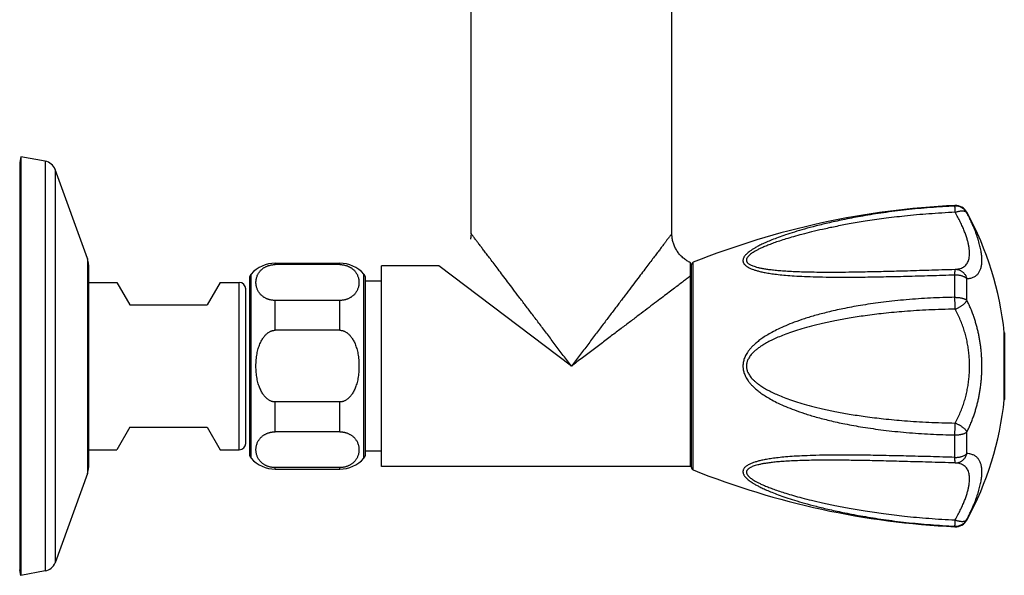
# Model space of a CAD drawing. Header units: millimetres. Extents: x 1235 to 2416, y 623 to 1378.
# Tile 14 of 19: x 1866 to 2019, y 626 to 712. Entities that reach past the tile are written whole.
import ezdxf

# ---------------------------------------------------------------- set-up
doc = ezdxf.new("R2010")
doc.units = ezdxf.units.MM
doc.header["$LTSCALE"] = 30.734
doc.layers.get('0').update_dxf_attribs({"linetype": 'CONTINUOUS'})

msp = doc.modelspace()

# ---------------------------------------------------------------- linework, layer by layer
at = {"color": 7, "linetype": 'CONTINUOUS'}
for p, q in [((1936.48, 679.09), (1936.48, 721.01)), ((1967.68, 679.09), (1967.68, 721.01)), ((1866.53, 690.99), (1866.38, 690.14)), ((1866.38, 690.14), (1866.38, 626.84)), ((1866.53, 690.99), (1866.53, 625.99)), ((1870.34, 690.32), (1866.53, 690.99)), ((1876.91, 675.2), (1871.87, 689.04)), ((1967.76, 678.18), (1967.74, 678.34)), ((1906.08, 674.49), (1916.08, 674.49)), ((1970.58, 642.89), (1970.58, 674.56)), ((1877.08, 674.24), (1877.08, 642.75)), ((1916.08, 674.27), (1906.08, 674.27)), ((1922.58, 642.89), (1922.58, 674.09)), ((1931.48, 674.09), (1922.58, 674.09)), ((1970.68, 674.16), (1970.68, 642.83)), ((1877.08, 671.49), (1881.46, 671.49)), ((1881.46, 671.49), (1883.48, 667.99)), ((1897.5, 671.49), (1895.48, 667.99)), ((1897.5, 671.49), (1900.48, 671.49)), ((1902.08, 672.14), (1902.08, 644.85)), ((1920.08, 644.85), (1920.08, 672.14)), ((1922.58, 671.71), (1920.08, 671.71)), ((1901.48, 646.49), (1901.48, 670.49)), ((1970.58, 670.99), (1970.68, 670.99)), ((1916.08, 668.7), (1906.08, 668.7)), ((1883.48, 667.99), (1895.48, 667.99)), ((1916.08, 664.06), (1906.08, 664.06)), ((2019.31, 663.69), (2019.31, 653.29)), ((1916.08, 652.93), (1906.08, 652.93)), ((1883.48, 648.99), (1881.46, 645.49)), ((1883.48, 648.99), (1895.48, 648.99)), ((1895.48, 648.99), (1897.5, 645.49)), ((1916.08, 648.29), (1906.08, 648.29)), ((1877.08, 645.49), (1881.46, 645.49)), ((1897.5, 645.49), (1900.48, 645.49)), ((1970.58, 645.99), (1970.68, 645.99)), ((1922.58, 645.27), (1920.08, 645.27)), ((1916.08, 642.72), (1906.08, 642.72)), ((1906.08, 642.49), (1916.08, 642.49)), ((1970.58, 642.89), (1922.58, 642.89)), ((1876.91, 641.79), (1871.87, 627.95)), ((1866.53, 625.99), (1866.38, 626.84)), ((1870.34, 626.67), (1866.53, 625.99))]:
    msp.add_line(p, q, dxfattribs=at)
at = {"color": 9, "linetype": 'CONTINUOUS'}
for p, q in [((1870.34, 690.32), (1870.34, 626.67)), ((1871.87, 689.04), (1871.87, 627.95)), ((2011.64, 683.36), (2011.64, 683.44)), ((2013.49, 682.32), (2013.49, 682.4)), ((1876.91, 675.2), (1876.91, 641.79)), ((1906.08, 674.27), (1906.08, 674.49)), ((1916.08, 674.27), (1916.08, 674.49)), ((1970.99, 642.37), (1970.99, 674.62)), ((1952.08, 658.49), (1931.48, 674.09)), ((1900.48, 645.49), (1900.48, 671.49)), ((1902.33, 644.19), (1902.33, 672.8)), ((1919.83, 644.19), (1919.83, 672.8)), ((2011.64, 669.18), (2011.64, 672.68)), ((2013.49, 668.73), (2013.49, 672.08)), ((1906.08, 664.06), (1906.08, 668.7)), ((1916.08, 664.06), (1916.08, 668.7)), ((2019.3, 653.27), (2019.3, 663.71)), ((1906.08, 648.29), (1906.08, 652.93)), ((1916.08, 648.29), (1916.08, 652.93)), ((2011.64, 644.31), (2011.64, 647.81)), ((2013.49, 644.9), (2013.49, 648.26)), ((1906.08, 642.49), (1906.08, 642.72)), ((1916.08, 642.49), (1916.08, 642.72)), ((2013.49, 634.59), (2013.49, 634.67)), ((2011.64, 633.55), (2011.64, 633.63))]:
    msp.add_line(p, q, dxfattribs=at)
at = {"color": 7, "linetype": 'CONTINUOUS'}
for points in [[(1936.48, 679.09), (1936.48, 678.97), (1936.47, 678.81), (1936.46, 678.65), (1936.44, 678.5)], [(1967.74, 678.34), (1967.71, 678.5), (1967.7, 678.65), (1967.69, 678.81), (1967.68, 678.97), (1967.68, 679.09)], [(1936.44, 678.5), (1936.42, 678.34), (1936.4, 678.23)], [(1970.58, 674.56), (1970.56, 674.56), (1970.42, 674.63), (1970.28, 674.71), (1970.14, 674.79), (1970.01, 674.87), (1969.87, 674.95), (1969.74, 675.05), (1969.62, 675.14), (1969.49, 675.24), (1969.37, 675.34), (1969.25, 675.45), (1969.14, 675.56), (1969.03, 675.67), (1968.92, 675.79), (1968.82, 675.91), (1968.72, 676.03), (1968.63, 676.16), (1968.54, 676.29), (1968.45, 676.42), (1968.37, 676.56), (1968.29, 676.7), (1968.22, 676.84), (1968.15, 676.98), (1968.08, 677.12), (1968.02, 677.27), (1967.97, 677.42), (1967.92, 677.57), (1967.87, 677.72), (1967.83, 677.87), (1967.79, 678.03), (1967.76, 678.18)]]:
    msp.add_lwpolyline(points, dxfattribs=at)
for centre, radius, start, end in [((1869.99, 688.35), 2, 20, 80), ((2017.46, 558.58), 125, 92.667, 111.8227), ((2011.74, 681.44), 2, 28.564, 92.667), ((1969.58, 658.49), 50, 5.9936, 28.564), ((1874.28, 674.24), 2.8, 0, 20), ((1906.08, 669.49), 5, 90, 138.5904), ((1916.08, 669.49), 5, 41.4096, 90), ((1971.18, 674.16), 0.5, 111.8227, 180), ((1900.48, 670.49), 1, 0, 90), ((1903.08, 672.14), 1, 138.5904, 180), ((1919.08, 672.14), 1, 0, 41.4096), ((2019.11, 663.69), 0.2, 0, 5.9936), ((1969.58, 658.49), 50, 331.436, 354.0064), ((2019.11, 653.29), 0.2, 354.0064, 360), ((1900.48, 646.49), 1, 270, 360), ((1903.08, 644.85), 1, 180, 221.4096), ((1906.08, 647.49), 5, 221.4096, 270), ((1916.08, 647.49), 5, 270, 318.5904), ((1919.08, 644.85), 1, 318.5904, 360), ((1874.28, 642.75), 2.8, 340, 360), ((1971.18, 642.83), 0.5, 180, 248.1773), ((2017.46, 758.41), 125, 248.1773, 267.333), ((2011.74, 635.54), 2, 267.333, 331.436), ((1869.99, 628.64), 2, 280, 340)]:
    msp.add_arc(centre, radius, start, end, dxfattribs=at)
at = {"color": 9, "linetype": 'CONTINUOUS'}
for centre, start, end in [((2011.74, 681.36), 28.7027, 92.7018), ((2011.74, 635.63), 267.2981, 331.2974)]:
    msp.add_arc(centre, 2, start, end, dxfattribs=at)
for points, knots in [([(2011.64, 683.36), (2010.37, 683.3), (2007.84, 683.14), (2004.13, 682.79), (2000.63, 682.35), (1997.46, 681.85), (1994.66, 681.32), (1992.24, 680.8), (1990.15, 680.3), (1988.33, 679.81), (1986.76, 679.35), (1985.4, 678.91), (1984.24, 678.5), (1983.24, 678.12), (1982.4, 677.77), (1981.68, 677.44), (1981.08, 677.14), (1980.58, 676.86), (1980.16, 676.61), (1979.82, 676.37), (1979.54, 676.16), (1979.31, 675.96), (1979.13, 675.77), (1978.98, 675.59), (1978.87, 675.42), (1978.79, 675.26), (1978.73, 675.11), (1978.71, 674.96), (1978.71, 674.81), (1978.73, 674.67), (1978.79, 674.53), (1978.87, 674.39), (1978.98, 674.25), (1979.13, 674.11), (1979.31, 673.97), (1979.54, 673.83), (1979.82, 673.69), (1980.16, 673.55), (1980.58, 673.4), (1981.08, 673.26), (1981.68, 673.12), (1982.39, 672.98), (1983.24, 672.84), (1984.24, 672.72), (1985.4, 672.6), (1986.76, 672.5), (1988.33, 672.42), (1990.14, 672.36), (1992.24, 672.32), (1994.67, 672.31), (1997.46, 672.33), (2000.64, 672.38), (2004.14, 672.46), (2007.85, 672.56), (2010.37, 672.64), (2011.64, 672.68)], [0, 0, 0, 0, 0.05598, 0.110837, 0.163265, 0.210616, 0.25188, 0.287805, 0.31912, 0.34642, 0.370206, 0.39089, 0.40882, 0.424305, 0.437629, 0.449048, 0.458791, 0.467077, 0.474123, 0.480127, 0.485262, 0.489672, 0.493488, 0.496804, 0.499719, 0.502314, 0.504661, 0.506844, 0.508936, 0.511019, 0.513179, 0.515496, 0.518063, 0.520966, 0.524303, 0.528185, 0.532731, 0.538094, 0.544443, 0.55198, 0.560919, 0.571486, 0.583919, 0.598483, 0.615472, 0.635208, 0.658057, 0.684449, 0.714906, 0.750049, 0.790644, 0.837445, 0.889464, 0.944102, 1, 1, 1, 1]), ([(2011.67, 682.39), (2010.3, 682.32), (2007.68, 682.17), (2003.98, 681.83), (2000.7, 681.44), (1997.83, 681.02), (1995.31, 680.6), (1993.1, 680.18), (1991.15, 679.76), (1989.44, 679.36), (1987.93, 678.98), (1986.61, 678.62), (1985.44, 678.27), (1984.43, 677.94), (1983.54, 677.64), (1982.77, 677.35), (1982.11, 677.08), (1981.54, 676.83), (1981.05, 676.59), (1980.65, 676.37), (1980.31, 676.17), (1980.03, 675.99), (1979.81, 675.82), (1979.64, 675.66), (1979.5, 675.52), (1979.4, 675.39), (1979.33, 675.26), (1979.28, 675.14), (1979.26, 675.03), (1979.26, 674.92), (1979.28, 674.81), (1979.32, 674.71), (1979.39, 674.6), (1979.49, 674.49), (1979.62, 674.39), (1979.79, 674.28), (1980.01, 674.17), (1980.29, 674.05), (1980.62, 673.94), (1981.02, 673.83), (1981.51, 673.72), (1982.07, 673.62), (1982.74, 673.52), (1983.51, 673.43), (1984.39, 673.34), (1985.41, 673.27), (1986.57, 673.21), (1987.89, 673.16), (1989.4, 673.12), (1991.12, 673.1), (1993.07, 673.1), (1995.28, 673.12), (1997.8, 673.16), (2000.68, 673.23), (2003.97, 673.31), (2007.68, 673.42), (2010.3, 673.5), (2011.67, 673.54)], [0, 0, 0, 0, 0.061655, 0.118002, 0.167106, 0.210262, 0.248257, 0.281799, 0.311444, 0.337659, 0.36084, 0.381323, 0.399399, 0.415322, 0.429314, 0.441569, 0.45226, 0.461543, 0.469559, 0.476437, 0.482292, 0.487236, 0.491378, 0.494837, 0.497737, 0.500197, 0.502314, 0.504179, 0.505879, 0.50749, 0.509096, 0.510783, 0.512639, 0.514763, 0.517263, 0.520256, 0.523879, 0.528261, 0.533517, 0.539756, 0.547106, 0.5557, 0.565683, 0.577215, 0.590476, 0.605665, 0.623011, 0.642777, 0.665263, 0.690819, 0.719852, 0.752848, 0.790381, 0.833183, 0.882056, 0.938329, 1, 1, 1, 1]), ([(2011.67, 682.39), (2011.67, 682.44), (2011.67, 682.54), (2011.66, 682.69), (2011.66, 682.83), (2011.65, 682.95), (2011.65, 683.06), (2011.65, 683.15), (2011.64, 683.23), (2011.64, 683.29), (2011.64, 683.33), (2011.64, 683.35), (2011.64, 683.36)], [0, 0, 0, 0, 0.163651, 0.316274, 0.456483, 0.583006, 0.69469, 0.790514, 0.869588, 0.931187, 0.974761, 1, 1, 1, 1]), ([(2011.67, 682.39), (2011.74, 682.41), (2011.86, 682.45), (2012.04, 682.51), (2012.22, 682.56), (2012.4, 682.59), (2012.57, 682.61), (2012.73, 682.62), (2012.88, 682.61), (2013.02, 682.6), (2013.14, 682.57), (2013.26, 682.52), (2013.35, 682.47), (2013.43, 682.4), (2013.47, 682.35), (2013.49, 682.32)], [0, 0, 0, 0, 0.101992, 0.201522, 0.297903, 0.390456, 0.478553, 0.561655, 0.639398, 0.711599, 0.778272, 0.839678, 0.896402, 0.949398, 1, 1, 1, 1]), ([(2011.67, 673.54), (2011.82, 673.55), (2012.09, 673.57), (2012.46, 673.66), (2012.8, 673.79), (2013.08, 673.97), (2013.33, 674.18), (2013.53, 674.44), (2013.68, 674.73), (2013.8, 675.06), (2013.87, 675.42), (2013.91, 675.82), (2013.91, 676.25), (2013.87, 676.71), (2013.79, 677.21), (2013.67, 677.74), (2013.52, 678.3), (2013.32, 678.9), (2013.08, 679.54), (2012.8, 680.2), (2012.47, 680.9), (2012.09, 681.64), (2011.82, 682.13), (2011.67, 682.39)], [0, 0, 0, 0, 0.04016, 0.076467, 0.109771, 0.141012, 0.171183, 0.201271, 0.232181, 0.264683, 0.299399, 0.336811, 0.377293, 0.421141, 0.468599, 0.519873, 0.575151, 0.6346, 0.698381, 0.766654, 0.839574, 0.917301, 1, 1, 1, 1]), ([(2013.49, 672.08), (2013.6, 672.09), (2013.81, 672.11), (2014.11, 672.17), (2014.37, 672.25), (2014.6, 672.35), (2014.81, 672.47), (2014.99, 672.61), (2015.16, 672.76), (2015.3, 672.93), (2015.43, 673.12), (2015.53, 673.33), (2015.62, 673.56), (2015.7, 673.8), (2015.76, 674.06), (2015.8, 674.34), (2015.82, 674.63), (2015.83, 674.95), (2015.82, 675.28), (2015.8, 675.63), (2015.76, 675.99), (2015.7, 676.36), (2015.62, 676.75), (2015.53, 677.16), (2015.42, 677.57), (2015.3, 678.01), (2015.15, 678.46), (2014.99, 678.93), (2014.81, 679.42), (2014.6, 679.93), (2014.37, 680.48), (2014.11, 681.06), (2013.82, 681.68), (2013.61, 682.1), (2013.49, 682.32)], [0, 0, 0, 0, 0.027975, 0.052923, 0.075554, 0.096474, 0.116196, 0.135163, 0.15376, 0.17233, 0.191172, 0.210554, 0.230706, 0.251818, 0.274061, 0.297544, 0.322362, 0.348561, 0.376157, 0.405151, 0.435529, 0.467274, 0.500401, 0.534936, 0.57095, 0.608555, 0.64791, 0.689234, 0.732801, 0.778967, 0.828167, 0.880939, 0.937954, 1, 1, 1, 1]), ([(1952.08, 658.49), (1951.66, 659.05), (1950.82, 660.16), (1949.57, 661.81), (1948.35, 663.42), (1947.17, 664.98), (1946.04, 666.46), (1944.97, 667.87), (1943.97, 669.19), (1943.05, 670.42), (1942.19, 671.55), (1941.41, 672.58), (1940.7, 673.51), (1940.07, 674.35), (1939.5, 675.11), (1938.99, 675.78), (1938.54, 676.37), (1938.15, 676.89), (1937.8, 677.34), (1937.51, 677.74), (1937.25, 678.07), (1937.04, 678.35), (1936.87, 678.58), (1936.73, 678.76), (1936.62, 678.91), (1936.55, 679), (1936.5, 679.06), (1936.48, 679.09), (1936.48, 679.09)], [0, 0, 0, 0, 0.081306, 0.161523, 0.239924, 0.315758, 0.388262, 0.456789, 0.520952, 0.58048, 0.635253, 0.685258, 0.730579, 0.771379, 0.80788, 0.840336, 0.869019, 0.894198, 0.916111, 0.934995, 0.951096, 0.964643, 0.975823, 0.984756, 0.991548, 0.996294, 0.999081, 1, 1, 1, 1]), ([(1967.68, 679.09), (1967.67, 679.09), (1967.65, 679.06), (1967.61, 679), (1967.54, 678.91), (1967.43, 678.76), (1967.29, 678.58), (1967.11, 678.35), (1966.9, 678.07), (1966.65, 677.74), (1966.35, 677.34), (1966.01, 676.89), (1965.62, 676.37), (1965.17, 675.78), (1964.66, 675.11), (1964.09, 674.35), (1963.45, 673.51), (1962.74, 672.58), (1961.96, 671.55), (1961.11, 670.42), (1960.18, 669.19), (1959.18, 667.87), (1958.11, 666.46), (1956.99, 664.98), (1955.81, 663.42), (1954.59, 661.81), (1953.34, 660.16), (1952.5, 659.05), (1952.08, 658.49)], [0, 0, 0, 0, 0.000919, 0.003706, 0.008452, 0.015245, 0.024178, 0.035357, 0.048904, 0.065005, 0.08389, 0.105803, 0.130983, 0.159665, 0.192122, 0.228622, 0.269423, 0.314744, 0.364749, 0.419522, 0.47905, 0.543213, 0.611739, 0.684243, 0.760078, 0.838478, 0.918694, 1, 1, 1, 1]), ([(2011.64, 672.68), (2011.64, 672.73), (2011.64, 672.82), (2011.64, 672.96), (2011.64, 673.09), (2011.65, 673.2), (2011.65, 673.3), (2011.65, 673.38), (2011.66, 673.45), (2011.66, 673.49), (2011.67, 673.52), (2011.67, 673.54), (2011.67, 673.54)], [0, 0, 0, 0, 0.175506, 0.337073, 0.483697, 0.613999, 0.726763, 0.82096, 0.895767, 0.950578, 0.985092, 1, 1, 1, 1]), ([(2011.67, 673.54), (2011.74, 673.54), (2011.86, 673.54), (2012.05, 673.51), (2012.23, 673.46), (2012.4, 673.4), (2012.57, 673.31), (2012.73, 673.21), (2012.88, 673.09), (2013.02, 672.95), (2013.15, 672.8), (2013.26, 672.64), (2013.36, 672.46), (2013.43, 672.28), (2013.47, 672.15), (2013.49, 672.08)], [0, 0, 0, 0, 0.073906, 0.147995, 0.222443, 0.29738, 0.372886, 0.449004, 0.525783, 0.603261, 0.681438, 0.760276, 0.839709, 0.919652, 1, 1, 1, 1]), ([(1970.58, 672.5), (1970.41, 672.37), (1970.04, 672.1), (1969.45, 671.65), (1968.79, 671.15), (1968.04, 670.58), (1967.2, 669.95), (1966.27, 669.24), (1965.23, 668.46), (1964.1, 667.6), (1962.87, 666.67), (1961.55, 665.66), (1960.13, 664.59), (1958.63, 663.46), (1957.06, 662.27), (1955.43, 661.03), (1953.77, 659.77), (1952.64, 658.92), (1952.08, 658.49)], [0, 0, 0, 0, 0.027713, 0.05932, 0.095162, 0.135572, 0.180862, 0.231296, 0.287059, 0.348219, 0.414749, 0.48649, 0.5632, 0.644453, 0.729671, 0.817959, 0.908374, 1, 1, 1, 1]), ([(2011.64, 672.68), (2011.71, 672.68), (2011.85, 672.68), (2012.05, 672.67), (2012.25, 672.64), (2012.44, 672.61), (2012.63, 672.56), (2012.8, 672.5), (2012.97, 672.44), (2013.12, 672.36), (2013.26, 672.28), (2013.39, 672.19), (2013.46, 672.12), (2013.49, 672.08)], [0, 0, 0, 0, 0.101975, 0.203579, 0.304141, 0.40297, 0.499377, 0.592762, 0.682608, 0.76849, 0.850115, 0.927297, 1, 1, 1, 1]), ([(2011.64, 669.18), (2010.37, 669.16), (2007.85, 669.08), (2004.14, 668.82), (2000.64, 668.46), (1997.46, 668.01), (1994.66, 667.51), (1992.24, 666.98), (1990.14, 666.43), (1988.33, 665.89), (1986.75, 665.34), (1985.4, 664.8), (1984.23, 664.28), (1983.24, 663.77), (1982.39, 663.28), (1981.67, 662.81), (1981.07, 662.36), (1980.57, 661.94), (1980.16, 661.54), (1979.81, 661.17), (1979.53, 660.81), (1979.3, 660.47), (1979.12, 660.14), (1978.98, 659.82), (1978.87, 659.52), (1978.79, 659.22), (1978.73, 658.93), (1978.71, 658.64), (1978.71, 658.35), (1978.73, 658.06), (1978.79, 657.77), (1978.87, 657.47), (1978.98, 657.16), (1979.12, 656.85), (1979.3, 656.52), (1979.53, 656.18), (1979.81, 655.82), (1980.16, 655.44), (1980.57, 655.05), (1981.07, 654.62), (1981.67, 654.18), (1982.39, 653.71), (1983.24, 653.22), (1984.23, 652.71), (1985.4, 652.19), (1986.76, 651.65), (1988.33, 651.1), (1990.14, 650.55), (1992.24, 650.01), (1994.66, 649.48), (1997.46, 648.98), (2000.64, 648.53), (2004.14, 648.16), (2007.85, 647.91), (2010.37, 647.83), (2011.64, 647.81)], [0, 0, 0, 0, 0.052519, 0.103927, 0.153095, 0.197502, 0.236206, 0.269994, 0.29955, 0.325449, 0.348163, 0.368084, 0.385538, 0.400814, 0.414172, 0.425849, 0.436052, 0.44497, 0.452802, 0.459734, 0.46593, 0.471528, 0.476644, 0.481377, 0.485809, 0.49002, 0.494074, 0.498035, 0.501968, 0.505929, 0.509983, 0.514194, 0.518626, 0.52336, 0.528476, 0.534075, 0.540271, 0.547203, 0.555035, 0.563954, 0.574158, 0.585835, 0.599194, 0.614469, 0.631923, 0.651844, 0.674557, 0.700455, 0.730011, 0.763797, 0.802499, 0.846905, 0.896074, 0.947481, 1, 1, 1, 1]), ([(2011.64, 669.18), (2011.71, 669.18), (2011.85, 669.18), (2012.05, 669.17), (2012.25, 669.15), (2012.44, 669.13), (2012.62, 669.09), (2012.8, 669.05), (2012.97, 669), (2013.12, 668.94), (2013.26, 668.88), (2013.38, 668.81), (2013.46, 668.76), (2013.49, 668.73)], [0, 0, 0, 0, 0.105067, 0.209672, 0.312968, 0.41409, 0.512171, 0.606437, 0.696191, 0.780833, 0.85989, 0.933008, 1, 1, 1, 1]), ([(2011.67, 667.34), (2011.67, 667.4), (2011.67, 667.51), (2011.66, 667.69), (2011.66, 667.87), (2011.65, 668.06), (2011.65, 668.25), (2011.65, 668.44), (2011.64, 668.63), (2011.64, 668.82), (2011.64, 669), (2011.64, 669.12), (2011.64, 669.18)], [0, 0, 0, 0, 0.092903, 0.189818, 0.289866, 0.39214, 0.495713, 0.599642, 0.70296, 0.804705, 0.903929, 1, 1, 1, 1]), ([(2011.67, 667.34), (2011.74, 667.36), (2011.86, 667.41), (2012.05, 667.49), (2012.23, 667.59), (2012.4, 667.68), (2012.57, 667.79), (2012.73, 667.9), (2012.88, 668.01), (2013.02, 668.13), (2013.15, 668.25), (2013.26, 668.37), (2013.35, 668.49), (2013.43, 668.61), (2013.47, 668.69), (2013.49, 668.73)], [0, 0, 0, 0, 0.085319, 0.171692, 0.258451, 0.344883, 0.430247, 0.513803, 0.594887, 0.67289, 0.747254, 0.817482, 0.883175, 0.944054, 1, 1, 1, 1]), ([(2013.49, 648.26), (2013.61, 648.48), (2013.82, 648.93), (2014.12, 649.61), (2014.38, 650.27), (2014.61, 650.92), (2014.81, 651.55), (2014.99, 652.18), (2015.15, 652.8), (2015.3, 653.42), (2015.42, 654.05), (2015.53, 654.67), (2015.62, 655.3), (2015.7, 655.93), (2015.76, 656.57), (2015.8, 657.21), (2015.82, 657.85), (2015.83, 658.49), (2015.82, 659.14), (2015.8, 659.78), (2015.76, 660.42), (2015.7, 661.06), (2015.62, 661.69), (2015.53, 662.32), (2015.42, 662.94), (2015.3, 663.56), (2015.15, 664.19), (2014.99, 664.81), (2014.81, 665.44), (2014.61, 666.07), (2014.38, 666.72), (2014.12, 667.38), (2013.82, 668.05), (2013.61, 668.5), (2013.49, 668.73)], [0, 0, 0, 0, 0.036102, 0.070767, 0.10416, 0.136471, 0.167914, 0.1987, 0.22902, 0.25907, 0.288979, 0.318849, 0.348767, 0.378779, 0.408925, 0.439199, 0.46957, 0.5, 0.53043, 0.560801, 0.591075, 0.621221, 0.651233, 0.681151, 0.711021, 0.74093, 0.77098, 0.8013, 0.832086, 0.863528, 0.89584, 0.929233, 0.963898, 1, 1, 1, 1]), ([(2011.67, 667.34), (2010.3, 667.32), (2007.68, 667.24), (2003.97, 667.01), (2000.69, 666.7), (1997.81, 666.35), (1995.3, 665.97), (1993.08, 665.56), (1991.13, 665.15), (1989.42, 664.73), (1987.91, 664.31), (1986.59, 663.9), (1985.42, 663.49), (1984.41, 663.09), (1983.52, 662.7), (1982.75, 662.32), (1982.09, 661.95), (1981.52, 661.59), (1981.04, 661.25), (1980.63, 660.92), (1980.29, 660.61), (1980.02, 660.31), (1979.8, 660.03), (1979.63, 659.76), (1979.49, 659.51), (1979.39, 659.27), (1979.32, 659.04), (1979.28, 658.82), (1979.26, 658.6), (1979.26, 658.38), (1979.28, 658.17), (1979.32, 657.94), (1979.39, 657.71), (1979.49, 657.48), (1979.63, 657.22), (1979.8, 656.96), (1980.02, 656.68), (1980.29, 656.38), (1980.63, 656.07), (1981.04, 655.74), (1981.52, 655.39), (1982.09, 655.04), (1982.75, 654.67), (1983.52, 654.29), (1984.41, 653.9), (1985.42, 653.5), (1986.59, 653.09), (1987.91, 652.67), (1989.42, 652.26), (1991.13, 651.84), (1993.08, 651.42), (1995.3, 651.02), (1997.82, 650.64), (2000.69, 650.28), (2003.97, 649.98), (2007.68, 649.75), (2010.3, 649.67), (2011.67, 649.65)], [0, 0, 0, 0, 0.058807, 0.112491, 0.159273, 0.200371, 0.236564, 0.268542, 0.296847, 0.321937, 0.344195, 0.363948, 0.381476, 0.397025, 0.410809, 0.423018, 0.433821, 0.443367, 0.451793, 0.459223, 0.465765, 0.471516, 0.476578, 0.481063, 0.485079, 0.488735, 0.492132, 0.495347, 0.49846, 0.501541, 0.504654, 0.50787, 0.511267, 0.514923, 0.518939, 0.523424, 0.528486, 0.534237, 0.54078, 0.548211, 0.556637, 0.566183, 0.576986, 0.589196, 0.602981, 0.61853, 0.636058, 0.65581, 0.678068, 0.703158, 0.731464, 0.763441, 0.799633, 0.840731, 0.887512, 0.941195, 1, 1, 1, 1]), ([(2011.67, 649.65), (2011.82, 649.91), (2012.1, 650.45), (2012.48, 651.28), (2012.8, 652.11), (2013.09, 652.95), (2013.33, 653.79), (2013.52, 654.64), (2013.68, 655.49), (2013.8, 656.35), (2013.87, 657.21), (2013.91, 658.06), (2013.91, 658.92), (2013.87, 659.78), (2013.8, 660.64), (2013.68, 661.49), (2013.52, 662.35), (2013.33, 663.2), (2013.09, 664.04), (2012.8, 664.88), (2012.48, 665.71), (2012.1, 666.54), (2011.82, 667.07), (2011.67, 667.34)], [0, 0, 0, 0, 0.049606, 0.098601, 0.147051, 0.19503, 0.242607, 0.289851, 0.336827, 0.383598, 0.430222, 0.476757, 0.523262, 0.569795, 0.616416, 0.663185, 0.710159, 0.757401, 0.804976, 0.852953, 0.901401, 0.950394, 1, 1, 1, 1]), ([(2011.64, 647.81), (2011.64, 647.87), (2011.64, 647.99), (2011.64, 648.17), (2011.64, 648.36), (2011.65, 648.55), (2011.65, 648.74), (2011.65, 648.93), (2011.66, 649.11), (2011.66, 649.3), (2011.67, 649.47), (2011.67, 649.59), (2011.67, 649.65)], [0, 0, 0, 0, 0.096071, 0.195295, 0.29704, 0.400358, 0.504287, 0.60786, 0.710135, 0.810183, 0.907097, 1, 1, 1, 1]), ([(2011.67, 649.65), (2011.74, 649.62), (2011.86, 649.58), (2012.05, 649.49), (2012.23, 649.4), (2012.4, 649.3), (2012.57, 649.2), (2012.73, 649.09), (2012.88, 648.97), (2013.02, 648.85), (2013.15, 648.73), (2013.26, 648.61), (2013.35, 648.49), (2013.43, 648.38), (2013.47, 648.29), (2013.49, 648.26)], [0, 0, 0, 0, 0.085319, 0.171692, 0.258451, 0.344883, 0.430247, 0.513803, 0.594887, 0.67289, 0.747254, 0.817482, 0.883175, 0.944054, 1, 1, 1, 1]), ([(2011.64, 647.81), (2011.71, 647.81), (2011.85, 647.81), (2012.05, 647.82), (2012.25, 647.83), (2012.44, 647.86), (2012.62, 647.9), (2012.8, 647.94), (2012.97, 647.99), (2013.12, 648.04), (2013.26, 648.11), (2013.38, 648.18), (2013.46, 648.23), (2013.49, 648.26)], [0, 0, 0, 0, 0.105068, 0.209673, 0.312969, 0.41409, 0.512172, 0.606437, 0.696191, 0.780833, 0.85989, 0.933007, 1, 1, 1, 1]), ([(2011.64, 644.31), (2010.37, 644.35), (2007.85, 644.43), (2004.14, 644.52), (2000.64, 644.6), (1997.46, 644.66), (1994.67, 644.68), (1992.25, 644.67), (1990.15, 644.63), (1988.33, 644.57), (1986.76, 644.49), (1985.41, 644.39), (1984.24, 644.27), (1983.25, 644.15), (1982.4, 644.01), (1981.68, 643.87), (1981.08, 643.73), (1980.58, 643.58), (1980.16, 643.44), (1979.82, 643.3), (1979.54, 643.15), (1979.31, 643.01), (1979.13, 642.88), (1978.98, 642.74), (1978.87, 642.6), (1978.79, 642.46), (1978.73, 642.32), (1978.71, 642.17), (1978.71, 642.03), (1978.73, 641.88), (1978.79, 641.72), (1978.87, 641.56), (1978.98, 641.4), (1979.13, 641.22), (1979.31, 641.03), (1979.54, 640.83), (1979.82, 640.61), (1980.16, 640.38), (1980.58, 640.13), (1981.08, 639.85), (1981.68, 639.55), (1982.4, 639.22), (1983.25, 638.87), (1984.24, 638.48), (1985.41, 638.07), (1986.76, 637.64), (1988.33, 637.18), (1990.15, 636.69), (1992.25, 636.18), (1994.66, 635.66), (1997.46, 635.14), (2000.63, 634.64), (2004.13, 634.19), (2007.84, 633.84), (2010.37, 633.69), (2011.64, 633.63)], [0, 0, 0, 0, 0.055904, 0.110534, 0.162578, 0.20936, 0.249909, 0.285027, 0.315467, 0.341849, 0.364695, 0.384434, 0.401431, 0.416005, 0.428451, 0.439033, 0.447985, 0.455527, 0.461884, 0.467249, 0.471802, 0.475683, 0.479024, 0.481929, 0.484495, 0.486816, 0.488975, 0.491059, 0.493151, 0.495332, 0.497683, 0.500275, 0.503188, 0.506509, 0.51032, 0.514733, 0.519867, 0.525869, 0.53292, 0.541216, 0.550977, 0.562412, 0.575751, 0.591248, 0.609186, 0.629873, 0.653656, 0.680948, 0.712247, 0.748148, 0.789365, 0.836709, 0.889169, 0.944015, 1, 1, 1, 1]), ([(2011.67, 643.45), (2010.3, 643.49), (2007.68, 643.57), (2003.97, 643.67), (2000.68, 643.76), (1997.81, 643.82), (1995.29, 643.86), (1993.08, 643.88), (1991.13, 643.88), (1989.42, 643.87), (1987.91, 643.83), (1986.59, 643.78), (1985.43, 643.72), (1984.41, 643.65), (1983.53, 643.56), (1982.76, 643.47), (1982.09, 643.37), (1981.53, 643.27), (1981.04, 643.16), (1980.64, 643.05), (1980.3, 642.94), (1980.03, 642.83), (1979.81, 642.72), (1979.63, 642.61), (1979.5, 642.5), (1979.4, 642.39), (1979.33, 642.29), (1979.28, 642.18), (1979.26, 642.07), (1979.26, 641.96), (1979.28, 641.85), (1979.33, 641.73), (1979.4, 641.61), (1979.5, 641.47), (1979.63, 641.33), (1979.81, 641.17), (1980.03, 641), (1980.3, 640.82), (1980.64, 640.62), (1981.04, 640.4), (1981.53, 640.16), (1982.1, 639.91), (1982.76, 639.64), (1983.53, 639.35), (1984.42, 639.05), (1985.43, 638.72), (1986.59, 638.37), (1987.92, 638.01), (1989.42, 637.63), (1991.14, 637.23), (1993.08, 636.81), (1995.3, 636.39), (1997.81, 635.97), (2000.69, 635.55), (2003.97, 635.16), (2007.68, 634.82), (2010.3, 634.66), (2011.67, 634.6)], [0, 0, 0, 0, 0.061694, 0.117907, 0.166745, 0.209508, 0.247005, 0.279968, 0.308971, 0.334499, 0.356962, 0.376709, 0.39404, 0.409219, 0.422473, 0.434004, 0.44399, 0.452592, 0.459954, 0.466211, 0.471483, 0.475887, 0.479542, 0.482574, 0.485103, 0.487253, 0.489129, 0.490827, 0.49244, 0.494054, 0.495753, 0.497619, 0.499735, 0.502186, 0.505081, 0.508529, 0.512653, 0.517581, 0.523425, 0.530293, 0.538298, 0.547572, 0.558255, 0.570502, 0.584485, 0.6004, 0.618469, 0.638947, 0.662125, 0.688341, 0.71799, 0.751542, 0.789555, 0.832737, 0.881887, 0.938268, 1, 1, 1, 1]), ([(2011.64, 644.31), (2011.71, 644.31), (2011.85, 644.31), (2012.05, 644.32), (2012.25, 644.35), (2012.44, 644.38), (2012.63, 644.43), (2012.8, 644.48), (2012.97, 644.55), (2013.12, 644.63), (2013.26, 644.71), (2013.39, 644.8), (2013.46, 644.87), (2013.49, 644.9)], [0, 0, 0, 0, 0.101974, 0.203579, 0.304141, 0.402969, 0.499376, 0.592761, 0.682607, 0.76849, 0.850114, 0.927297, 1, 1, 1, 1]), ([(2011.67, 643.45), (2011.67, 643.45), (2011.67, 643.47), (2011.66, 643.49), (2011.66, 643.54), (2011.65, 643.61), (2011.65, 643.69), (2011.65, 643.78), (2011.64, 643.9), (2011.64, 644.02), (2011.64, 644.16), (2011.64, 644.26), (2011.64, 644.31)], [0, 0, 0, 0, 0.014908, 0.049421, 0.104233, 0.17904, 0.273237, 0.386001, 0.516303, 0.662925, 0.824487, 1, 1, 1, 1]), ([(2011.67, 643.45), (2011.74, 643.45), (2011.86, 643.45), (2012.05, 643.48), (2012.23, 643.52), (2012.4, 643.59), (2012.57, 643.67), (2012.73, 643.78), (2012.88, 643.9), (2013.02, 644.04), (2013.15, 644.19), (2013.26, 644.35), (2013.36, 644.53), (2013.43, 644.71), (2013.47, 644.84), (2013.49, 644.9)], [0, 0, 0, 0, 0.073907, 0.147995, 0.222444, 0.29738, 0.372886, 0.449004, 0.525783, 0.603261, 0.681438, 0.760276, 0.839709, 0.919652, 1, 1, 1, 1]), ([(2013.49, 634.67), (2013.61, 634.89), (2013.82, 635.31), (2014.11, 635.93), (2014.37, 636.51), (2014.6, 637.05), (2014.81, 637.57), (2014.99, 638.06), (2015.15, 638.53), (2015.3, 638.98), (2015.42, 639.41), (2015.53, 639.83), (2015.62, 640.23), (2015.7, 640.62), (2015.76, 641), (2015.8, 641.36), (2015.82, 641.71), (2015.83, 642.04), (2015.82, 642.35), (2015.8, 642.65), (2015.76, 642.93), (2015.7, 643.19), (2015.62, 643.43), (2015.53, 643.66), (2015.43, 643.86), (2015.3, 644.05), (2015.16, 644.22), (2014.99, 644.38), (2014.81, 644.52), (2014.6, 644.64), (2014.37, 644.74), (2014.11, 644.82), (2013.81, 644.88), (2013.6, 644.9), (2013.49, 644.9)], [0, 0, 0, 0, 0.062058, 0.119083, 0.171861, 0.221066, 0.267234, 0.310803, 0.352125, 0.391479, 0.42908, 0.465091, 0.499619, 0.532742, 0.564482, 0.594853, 0.623842, 0.651434, 0.677628, 0.702444, 0.725925, 0.748164, 0.769278, 0.789428, 0.808811, 0.827652, 0.846223, 0.86482, 0.883788, 0.903511, 0.924433, 0.947066, 0.972017, 1, 1, 1, 1]), ([(2011.67, 634.6), (2011.82, 634.86), (2012.09, 635.35), (2012.47, 636.09), (2012.8, 636.79), (2013.08, 637.45), (2013.32, 638.08), (2013.52, 638.68), (2013.67, 639.25), (2013.79, 639.78), (2013.87, 640.28), (2013.91, 640.74), (2013.91, 641.17), (2013.87, 641.57), (2013.8, 641.93), (2013.68, 642.26), (2013.53, 642.55), (2013.33, 642.8), (2013.08, 643.02), (2012.8, 643.19), (2012.46, 643.33), (2012.09, 643.41), (2011.82, 643.44), (2011.67, 643.45)], [0, 0, 0, 0, 0.082701, 0.160428, 0.233349, 0.301623, 0.365407, 0.42486, 0.480142, 0.531421, 0.57888, 0.622726, 0.663203, 0.70061, 0.735322, 0.767821, 0.798729, 0.828816, 0.858987, 0.890228, 0.923532, 0.959839, 1, 1, 1, 1]), ([(2011.67, 634.6), (2011.74, 634.58), (2011.86, 634.53), (2012.04, 634.48), (2012.22, 634.43), (2012.4, 634.4), (2012.57, 634.38), (2012.73, 634.37), (2012.88, 634.37), (2013.02, 634.39), (2013.14, 634.42), (2013.26, 634.46), (2013.35, 634.52), (2013.43, 634.59), (2013.47, 634.64), (2013.49, 634.67)], [0, 0, 0, 0, 0.101992, 0.201522, 0.297902, 0.390456, 0.478552, 0.561654, 0.639398, 0.711599, 0.778271, 0.839678, 0.896402, 0.949398, 1, 1, 1, 1]), ([(2011.64, 633.63), (2011.64, 633.64), (2011.64, 633.66), (2011.64, 633.7), (2011.64, 633.76), (2011.65, 633.84), (2011.65, 633.93), (2011.65, 634.04), (2011.66, 634.16), (2011.66, 634.3), (2011.67, 634.45), (2011.67, 634.55), (2011.67, 634.6)], [0, 0, 0, 0, 0.02524, 0.068814, 0.130412, 0.209486, 0.30531, 0.416995, 0.543517, 0.683726, 0.836349, 1, 1, 1, 1])]:
    msp.add_open_spline(points, degree=3, knots=knots, dxfattribs=at)
at = {"color": 7, "linetype": 'CONTINUOUS'}
for points, knots in [([(1906.08, 668.7), (1906.03, 668.7), (1905.93, 668.7), (1905.79, 668.71), (1905.64, 668.73), (1905.49, 668.75), (1905.34, 668.78), (1905.19, 668.81), (1905.04, 668.86), (1904.89, 668.91), (1904.73, 668.97), (1904.58, 669.05), (1904.42, 669.13), (1904.27, 669.23), (1904.11, 669.34), (1903.96, 669.47), (1903.82, 669.61), (1903.68, 669.76), (1903.55, 669.93), (1903.43, 670.12), (1903.33, 670.32), (1903.24, 670.54), (1903.17, 670.76), (1903.12, 671), (1903.08, 671.24), (1903.07, 671.48), (1903.08, 671.73), (1903.12, 671.97), (1903.17, 672.21), (1903.24, 672.43), (1903.33, 672.65), (1903.43, 672.85), (1903.55, 673.03), (1903.68, 673.2), (1903.82, 673.36), (1903.96, 673.5), (1904.11, 673.63), (1904.27, 673.74), (1904.42, 673.84), (1904.58, 673.92), (1904.73, 673.99), (1904.89, 674.06), (1905.04, 674.11), (1905.19, 674.15), (1905.34, 674.19), (1905.49, 674.22), (1905.64, 674.24), (1905.79, 674.26), (1905.93, 674.27), (1906.03, 674.27), (1906.08, 674.27)], [0, 0, 0, 0, 0.015947, 0.031966, 0.048078, 0.064383, 0.08097, 0.097838, 0.11507, 0.132762, 0.150931, 0.16968, 0.189073, 0.209134, 0.229912, 0.251368, 0.273511, 0.296298, 0.31973, 0.343818, 0.368574, 0.393954, 0.419904, 0.446317, 0.473071, 0.5, 0.52693, 0.553684, 0.580097, 0.606047, 0.631427, 0.656182, 0.68027, 0.703702, 0.726489, 0.748632, 0.770088, 0.790866, 0.810927, 0.83032, 0.849069, 0.867238, 0.88493, 0.902162, 0.91903, 0.935617, 0.951922, 0.968034, 0.984053, 1, 1, 1, 1]), ([(1916.08, 674.27), (1916.13, 674.27), (1916.22, 674.27), (1916.37, 674.26), (1916.52, 674.24), (1916.66, 674.22), (1916.81, 674.19), (1916.96, 674.15), (1917.11, 674.11), (1917.27, 674.06), (1917.42, 673.99), (1917.58, 673.92), (1917.73, 673.84), (1917.89, 673.74), (1918.04, 673.63), (1918.19, 673.5), (1918.34, 673.36), (1918.48, 673.2), (1918.6, 673.03), (1918.72, 672.85), (1918.83, 672.65), (1918.91, 672.43), (1918.99, 672.21), (1919.04, 671.97), (1919.07, 671.73), (1919.08, 671.48), (1919.07, 671.24), (1919.04, 671), (1918.99, 670.76), (1918.91, 670.54), (1918.83, 670.32), (1918.72, 670.12), (1918.6, 669.93), (1918.48, 669.76), (1918.34, 669.61), (1918.19, 669.47), (1918.04, 669.34), (1917.89, 669.23), (1917.73, 669.13), (1917.58, 669.05), (1917.42, 668.97), (1917.27, 668.91), (1917.11, 668.86), (1916.96, 668.81), (1916.81, 668.78), (1916.66, 668.75), (1916.52, 668.73), (1916.37, 668.71), (1916.22, 668.7), (1916.13, 668.7), (1916.08, 668.7)], [0, 0, 0, 0, 0.015947, 0.031966, 0.048078, 0.064383, 0.08097, 0.097838, 0.11507, 0.132762, 0.150931, 0.16968, 0.189073, 0.209134, 0.229912, 0.251367, 0.273511, 0.296297, 0.31973, 0.343817, 0.368573, 0.393953, 0.419902, 0.446316, 0.47307, 0.5, 0.526929, 0.553683, 0.580097, 0.606047, 0.631427, 0.656182, 0.68027, 0.703703, 0.726489, 0.748632, 0.770088, 0.790866, 0.810927, 0.83032, 0.849069, 0.867238, 0.88493, 0.902162, 0.91903, 0.935617, 0.951922, 0.968034, 0.984053, 1, 1, 1, 1]), ([(1906.08, 652.93), (1906.03, 652.93), (1905.93, 652.93), (1905.78, 652.95), (1905.64, 652.98), (1905.49, 653.02), (1905.34, 653.08), (1905.19, 653.16), (1905.04, 653.24), (1904.89, 653.35), (1904.73, 653.48), (1904.58, 653.62), (1904.42, 653.8), (1904.27, 653.99), (1904.11, 654.21), (1903.96, 654.47), (1903.82, 654.75), (1903.68, 655.06), (1903.55, 655.4), (1903.43, 655.77), (1903.33, 656.17), (1903.24, 656.6), (1903.17, 657.05), (1903.12, 657.52), (1903.08, 658), (1903.07, 658.49), (1903.08, 658.98), (1903.12, 659.47), (1903.17, 659.94), (1903.24, 660.39), (1903.33, 660.81), (1903.43, 661.21), (1903.55, 661.59), (1903.68, 661.93), (1903.82, 662.24), (1903.96, 662.52), (1904.11, 662.77), (1904.27, 663), (1904.42, 663.19), (1904.58, 663.36), (1904.73, 663.51), (1904.89, 663.64), (1905.04, 663.74), (1905.19, 663.83), (1905.34, 663.9), (1905.49, 663.96), (1905.64, 664.01), (1905.78, 664.04), (1905.93, 664.06), (1906.03, 664.06), (1906.08, 664.06)], [0, 0, 0, 0, 0.010546, 0.021196, 0.03202, 0.043144, 0.054695, 0.066739, 0.079412, 0.092868, 0.107212, 0.122627, 0.139278, 0.157303, 0.176869, 0.19805, 0.220951, 0.245596, 0.272024, 0.300248, 0.330247, 0.361893, 0.395004, 0.429295, 0.464431, 0.5, 0.53557, 0.570705, 0.604996, 0.638107, 0.669753, 0.699752, 0.727976, 0.754404, 0.779049, 0.80195, 0.823131, 0.842697, 0.860722, 0.877373, 0.892788, 0.907132, 0.920588, 0.933261, 0.945305, 0.956856, 0.96798, 0.978804, 0.989454, 1, 1, 1, 1]), ([(1916.08, 664.06), (1916.13, 664.06), (1916.22, 664.06), (1916.37, 664.04), (1916.52, 664.01), (1916.67, 663.96), (1916.81, 663.9), (1916.96, 663.83), (1917.12, 663.74), (1917.27, 663.64), (1917.42, 663.51), (1917.58, 663.36), (1917.73, 663.19), (1917.89, 663), (1918.04, 662.77), (1918.19, 662.52), (1918.34, 662.24), (1918.48, 661.93), (1918.61, 661.59), (1918.72, 661.21), (1918.83, 660.81), (1918.92, 660.39), (1918.99, 659.94), (1919.04, 659.47), (1919.07, 658.98), (1919.08, 658.49), (1919.07, 658), (1919.04, 657.52), (1918.99, 657.05), (1918.92, 656.6), (1918.83, 656.17), (1918.72, 655.77), (1918.61, 655.4), (1918.48, 655.06), (1918.34, 654.75), (1918.19, 654.47), (1918.04, 654.21), (1917.89, 653.99), (1917.73, 653.8), (1917.58, 653.62), (1917.42, 653.48), (1917.27, 653.35), (1917.12, 653.24), (1916.96, 653.16), (1916.81, 653.08), (1916.67, 653.02), (1916.52, 652.98), (1916.37, 652.95), (1916.22, 652.93), (1916.13, 652.93), (1916.08, 652.93)], [0, 0, 0, 0, 0.010546, 0.021196, 0.03202, 0.043144, 0.054695, 0.066739, 0.079412, 0.092868, 0.107212, 0.122627, 0.139278, 0.157303, 0.176869, 0.19805, 0.220951, 0.245595, 0.272023, 0.300247, 0.330246, 0.361893, 0.395004, 0.429294, 0.46443, 0.5, 0.53557, 0.570706, 0.604996, 0.638107, 0.669754, 0.699753, 0.727977, 0.754405, 0.779049, 0.80195, 0.823131, 0.842697, 0.860722, 0.877373, 0.892788, 0.907132, 0.920588, 0.933261, 0.945305, 0.956856, 0.96798, 0.978804, 0.989454, 1, 1, 1, 1]), ([(1906.08, 642.72), (1906.03, 642.72), (1905.93, 642.72), (1905.79, 642.73), (1905.64, 642.75), (1905.49, 642.77), (1905.34, 642.8), (1905.19, 642.83), (1905.04, 642.88), (1904.89, 642.93), (1904.73, 642.99), (1904.58, 643.07), (1904.42, 643.15), (1904.27, 643.25), (1904.11, 643.36), (1903.96, 643.49), (1903.82, 643.63), (1903.68, 643.78), (1903.55, 643.95), (1903.43, 644.14), (1903.33, 644.34), (1903.24, 644.55), (1903.17, 644.78), (1903.12, 645.02), (1903.08, 645.26), (1903.07, 645.5), (1903.08, 645.75), (1903.12, 645.99), (1903.17, 646.23), (1903.24, 646.45), (1903.33, 646.67), (1903.43, 646.87), (1903.55, 647.05), (1903.68, 647.22), (1903.82, 647.38), (1903.96, 647.52), (1904.11, 647.65), (1904.27, 647.76), (1904.42, 647.85), (1904.58, 647.94), (1904.73, 648.01), (1904.89, 648.08), (1905.04, 648.13), (1905.19, 648.17), (1905.34, 648.21), (1905.49, 648.24), (1905.64, 648.26), (1905.79, 648.28), (1905.93, 648.29), (1906.03, 648.29), (1906.08, 648.29)], [0, 0, 0, 0, 0.015947, 0.031966, 0.048078, 0.064383, 0.08097, 0.097838, 0.11507, 0.132762, 0.150931, 0.16968, 0.189073, 0.209134, 0.229912, 0.251368, 0.273511, 0.296298, 0.31973, 0.343818, 0.368574, 0.393954, 0.419903, 0.446316, 0.47307, 0.5, 0.526929, 0.553683, 0.580096, 0.606046, 0.631426, 0.656181, 0.680269, 0.703702, 0.726488, 0.748632, 0.770088, 0.790866, 0.810927, 0.83032, 0.849069, 0.867238, 0.88493, 0.902162, 0.91903, 0.935617, 0.951922, 0.968034, 0.984053, 1, 1, 1, 1]), ([(1916.08, 648.29), (1916.13, 648.29), (1916.22, 648.29), (1916.37, 648.28), (1916.52, 648.26), (1916.66, 648.24), (1916.81, 648.21), (1916.96, 648.17), (1917.11, 648.13), (1917.27, 648.08), (1917.42, 648.01), (1917.58, 647.94), (1917.73, 647.85), (1917.89, 647.76), (1918.04, 647.65), (1918.19, 647.52), (1918.34, 647.38), (1918.48, 647.22), (1918.6, 647.05), (1918.72, 646.87), (1918.83, 646.67), (1918.91, 646.45), (1918.99, 646.23), (1919.04, 645.99), (1919.07, 645.75), (1919.08, 645.5), (1919.07, 645.26), (1919.04, 645.02), (1918.99, 644.78), (1918.91, 644.55), (1918.83, 644.34), (1918.72, 644.14), (1918.6, 643.95), (1918.48, 643.78), (1918.34, 643.63), (1918.19, 643.49), (1918.04, 643.36), (1917.89, 643.25), (1917.73, 643.15), (1917.58, 643.07), (1917.42, 642.99), (1917.27, 642.93), (1917.11, 642.88), (1916.96, 642.83), (1916.81, 642.8), (1916.66, 642.77), (1916.52, 642.75), (1916.37, 642.73), (1916.22, 642.72), (1916.13, 642.72), (1916.08, 642.72)], [0, 0, 0, 0, 0.015947, 0.031966, 0.048078, 0.064383, 0.08097, 0.097838, 0.115069, 0.132762, 0.150931, 0.16968, 0.189073, 0.209133, 0.229912, 0.251368, 0.273511, 0.296298, 0.31973, 0.343818, 0.368574, 0.393954, 0.419903, 0.446317, 0.473071, 0.5, 0.52693, 0.553684, 0.580097, 0.606047, 0.631427, 0.656182, 0.68027, 0.703703, 0.726489, 0.748632, 0.770088, 0.790867, 0.810927, 0.83032, 0.849069, 0.867238, 0.884931, 0.902162, 0.91903, 0.935617, 0.951922, 0.968034, 0.984053, 1, 1, 1, 1])]:
    msp.add_open_spline(points, degree=3, knots=knots, dxfattribs=at)

doc.saveas('drawing.dxf')
